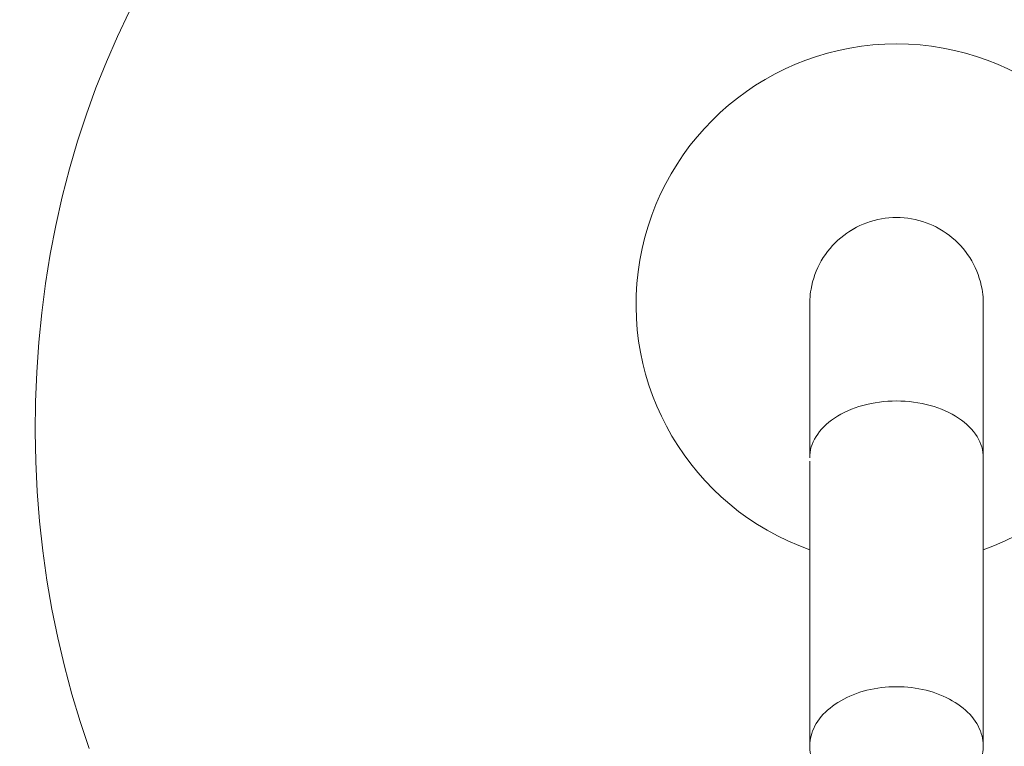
# Model space of a CAD drawing. Header units: metres. Extents: x -10.1 to 50.7, y -18 to 8.5.
# Tile 68 of 109: x 22.1092 to 22.2226, y 0.1233 to 0.207. Entities that reach past the tile are written whole.
import ezdxf

# ---------------------------------------------------------------- set-up
doc = ezdxf.new("R2010")
doc.units = ezdxf.units.M
doc.layers.add('A-WALL-PATT', color=111, linetype='Continuous', lineweight=35)
doc.layers.add('P-SANR-FIXT', color=6, linetype='Continuous', lineweight=18)

# ---------------------------------------------------------------- blocks, each defined once
blk = doc.blocks.new('ADA Shower Head with adjustable bar 2 - ADA Shower Head with adjustable bar 2-V18-Vista F')
at = {"layer": 'P-SANR-FIXT'}
for p, q in [((13.49542680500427, 0.1232633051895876), (13.49542680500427, 0.1569689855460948)), ((13.47542680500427, 0.15610554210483), (13.47542680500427, 0.1232633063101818))]:
    blk.add_line(p, q, dxfattribs=at)
at = {"layer": 'P-SANR-FIXT', "flags": 128}
for points in [[(13.39243942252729, 0.1230256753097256), (13.39139291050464, 0.1261268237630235), (13.39043744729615, 0.1292882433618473), (13.38957513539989, 0.1325043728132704), (13.38880786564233, 0.1357695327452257), (13.38813731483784, 0.1390779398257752), (13.38756494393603, 0.1424237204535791), (13.38709199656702, 0.1458009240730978), (13.38671949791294, 0.1492035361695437), (13.38644825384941, 0.1526254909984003), (13.38627885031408, 0.156060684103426), (13.38621165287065, 0.15950298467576), (13.38624680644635, 0.1629462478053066), (13.38638423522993, 0.1663843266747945), (13.38662364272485, 0.1698110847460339), (13.38696451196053, 0.1732204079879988), (13.38740610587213, 0.1766062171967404), (13.38794746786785, 0.1799624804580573), (13.38858742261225, 0.183283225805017), (13.38932457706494, 0.1865625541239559), (13.39015732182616, 0.1897946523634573), (13.39108383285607, 0.1929738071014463), (13.39210207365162, 0.1960944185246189), (13.39320979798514, 0.1991510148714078), (13.39440455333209, 0.202138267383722), (13.39568368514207, 0.205051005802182), (13.39704434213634, 0.2078842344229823)], [(13.47542680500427, 0.1741956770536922), (13.47542680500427, 0.1740605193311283), (13.47542680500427, 0.1738539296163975), (13.47542680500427, 0.1735762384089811), (13.47542680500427, 0.1732278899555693), (13.47542680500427, 0.1728094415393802), (13.47542680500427, 0.1723215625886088), (13.47542680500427, 0.1717650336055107), (13.47542680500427, 0.1711407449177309), (13.47542680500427, 0.1704496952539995), (13.47542680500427, 0.1696929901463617), (13.47542680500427, 0.1688718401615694), (13.47542680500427, 0.167987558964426), (13.47542680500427, 0.1670415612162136), (13.47542680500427, 0.1660353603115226), (13.47542680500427, 0.1649705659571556), (13.47542680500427, 0.1638488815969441), (13.47542680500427, 0.1626721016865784), (13.47542680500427, 0.1614421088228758), (13.47542680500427, 0.1601608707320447), (13.47542680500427, 0.1588304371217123), (13.47542680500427, 0.1574529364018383), (13.47542680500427, 0.156512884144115)], [(13.49542680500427, 0.156512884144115), (13.49542680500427, 0.1579204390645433), (13.49542680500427, 0.1592823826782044), (13.49542680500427, 0.16059653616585), (13.49542680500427, 0.1618607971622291), (13.49542680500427, 0.1630731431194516), (13.49542680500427, 0.1642316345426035), (13.49542680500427, 0.1653344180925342), (13.49542680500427, 0.1663797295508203), (13.49542680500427, 0.1673658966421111), (13.49542680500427, 0.1682913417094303), (13.49542680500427, 0.1691545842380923), (13.49542680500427, 0.1699542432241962), (13.49542680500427, 0.1706890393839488), (13.49542680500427, 0.1713577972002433), (13.49542680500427, 0.1719594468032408), (13.49542680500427, 0.1724930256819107), (13.49542680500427, 0.1729576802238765), (13.49542680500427, 0.1733526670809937), (13.49542680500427, 0.1736773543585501), (13.49542680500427, 0.173931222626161), (13.49542680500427, 0.1741138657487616), (13.49542680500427, 0.1741956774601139)]]:
    blk.add_lwpolyline(points, dxfattribs=at)
at = {"layer": 'P-SANR-FIXT'}
for radius, start, end in [(0.03000000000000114, 90, 250.5370783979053), (0.0300000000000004, 289.4636547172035, 90), (0.01000000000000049, 118.1732825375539, 123.3985821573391), (0.009999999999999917, 56.59047254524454, 63.4047309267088), (0.009999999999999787, 177.8314869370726, 180), (0.01000000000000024, 0, 2.156258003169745)]:
    blk.add_arc((13.48542680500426, 0.174195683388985), radius, start, end, dxfattribs=at)
for points, knots in [([(13.4754482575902, 0.1735476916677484), (13.47539687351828, 0.1743442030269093), (13.47550413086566, 0.1763180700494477), (13.4765865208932, 0.1792943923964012), (13.47886931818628, 0.1820157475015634), (13.48193626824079, 0.1837848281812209), (13.4842631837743, 0.1841956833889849), (13.48542680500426, 0.1841956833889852)], [0.4793999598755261, 0.4793999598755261, 0.4793999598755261, 0.4793999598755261, 0.5555555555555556, 0.6666666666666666, 0.7777777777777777, 0.8888888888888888, 1, 1, 1, 1]), ([(13.48542680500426, 0.1841956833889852), (13.48659017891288, 0.1841956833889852), (13.48891705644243, 0.1837859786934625), (13.49199011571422, 0.1820100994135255), (13.49426542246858, 0.1792979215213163), (13.49535074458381, 0.1763100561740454), (13.49545744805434, 0.1743429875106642), (13.49540606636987, 0.1735494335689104)], [0, 0, 0, 0, 0.1111111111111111, 0.2222222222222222, 0.3333333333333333, 0.4444444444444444, 0.5204962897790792, 0.5204962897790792, 0.5204962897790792, 0.5204962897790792]), ([(13.47551752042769, 0.1223420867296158), (13.47537945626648, 0.1230428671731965), (13.47542356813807, 0.1245674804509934), (13.47658694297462, 0.1267623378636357), (13.47887003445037, 0.1286305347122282), (13.48193680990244, 0.1298450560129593), (13.48426339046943, 0.1301272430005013), (13.48542680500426, 0.1301271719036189)], [0.4571773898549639, 0.4571773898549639, 0.4571773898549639, 0.4571773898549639, 0.5555555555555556, 0.6666666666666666, 0.7777777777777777, 0.8888888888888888, 1, 1, 1, 1]), ([(13.48542680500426, 0.1301271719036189), (13.48658997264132, 0.1301272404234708), (13.4889165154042, 0.1298458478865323), (13.49198940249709, 0.1286266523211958), (13.49426499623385, 0.1267647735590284), (13.4954246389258, 0.1245743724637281), (13.49547387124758, 0.1230706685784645), (13.49534459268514, 0.1223848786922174)], [0, 0, 0, 0, 0.1111111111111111, 0.2222222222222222, 0.3333333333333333, 0.4444444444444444, 0.5408172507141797, 0.5408172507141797, 0.5408172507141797, 0.5408172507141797])]:
    blk.add_open_spline(points, degree=3, knots=knots, dxfattribs=at)
for points in [[(13.47542680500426, 0.156512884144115), (13.47542667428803, 0.1573419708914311), (13.47591017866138, 0.1590016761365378), (13.47809092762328, 0.1612056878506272), (13.48145422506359, 0.1627029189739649), (13.48410176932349, 0.1630527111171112), (13.48542680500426, 0.1630521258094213)], [(13.48542680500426, 0.1630521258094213), (13.48675184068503, 0.1630527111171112), (13.48939938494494, 0.1627029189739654), (13.49276268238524, 0.1612056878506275), (13.49494343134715, 0.1590016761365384), (13.49542693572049, 0.1573419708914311), (13.49542680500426, 0.156512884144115)]]:
    blk.add_open_spline(points, degree=3, dxfattribs=at)

msp = doc.modelspace()

# ---------------------------------------------------------------- hatches: boundary and pattern name
at = {"layer": 'A-WALL-PATT', "lineweight": 18}
h = msp.add_hatch(dxfattribs=at)
h.set_pattern_fill('FP_16', color=256, style=0, pattern_type=2)
h.set_pattern_definition([(0, (16.865, -0.3), (0, 0.3), []), (90, (16.865, -0.3), (-0.6, 3.673940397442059e-17), [])])
h.paths.add_polyline_path([(23.9987387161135, 0), (24.32320312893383, 0), (24.32320312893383, 1.8), (23.36320312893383, 1.8), (23.36335982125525, 0.7046820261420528), (23.40478809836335, 0.7010575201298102), (23.40728873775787, 0.707942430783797), (23.41750516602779, 0.7079224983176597), (23.42051702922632, 0.6996814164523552), (23.46776617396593, 0.6955299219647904), (23.47422191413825, 0.6918026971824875), (23.47678930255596, 0.6844733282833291), (23.47685468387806, 0.6594932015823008), (23.47683988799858, 0.4307508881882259), (23.47678577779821, 0.415683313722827), (23.47422191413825, 0.4086391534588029), (23.46772998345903, 0.4048910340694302), (23.46483881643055, 0.4043709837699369), (23.46473628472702, 0.389999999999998), (23.4474576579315, 0.389999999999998), (23.44745515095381, 0.3163820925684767), (23.38473720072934, 0.3163820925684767), (23.38473705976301, 0.389999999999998), (23.36737796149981, 0.389999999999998), (23.36737796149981, 0.3961113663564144), (23.36320312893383, 0.3956382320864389), (23.36320312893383, 0.1999999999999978), (23.34320312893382, 0.2002216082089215), (23.34320312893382, 1.8), (22.37945312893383, 1.8), (22.37960982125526, 0.7146820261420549), (22.42103809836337, 0.7110575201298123), (22.42353873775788, 0.7179424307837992), (22.4337551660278, 0.7179224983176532), (22.43676702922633, 0.7096814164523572), (22.48401617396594, 0.7055299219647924), (22.49057458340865, 0.7015379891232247), (22.49303577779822, 0.6947585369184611), (22.49310468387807, 0.669493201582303), (22.49308988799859, 0.440750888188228), (22.49303577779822, 0.425683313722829), (22.49047191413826, 0.418639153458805), (22.48397998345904, 0.4148910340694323), (22.48108881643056, 0.4143709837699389), (22.48098628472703, 0.4), (22.46370765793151, 0.4), (22.46370515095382, 0.3263820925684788), (22.40098720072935, 0.3263820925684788), (22.40098630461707, 0.4), (22.38362796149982, 0.4), (22.38362796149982, 0.4061113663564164), (22.37945312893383, 0.4056382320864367), (22.37945312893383, 0), (22.71530046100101, 0), (22.7368887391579, 0.197892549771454), (22.72331170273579, 0.2063749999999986), (22.70673923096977, 0.219358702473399), (22.69047279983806, 0.2356251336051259), (22.67628567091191, 0.2537336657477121), (22.6634586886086, 0.2754778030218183), (22.65445295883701, 0.2959719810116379), (22.64790550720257, 0.3174199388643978), (22.6439207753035, 0.3395214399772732), (22.64256409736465, 0.3619499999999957), (23.02356409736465, 0.3619499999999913), (23.02217513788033, 0.3389877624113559), (23.01777990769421, 0.3155625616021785), (23.01118469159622, 0.2943977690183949), (23.00174347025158, 0.2734202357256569), (22.98984252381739, 0.2537336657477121), (22.97565539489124, 0.2356251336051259), (22.95938896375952, 0.219358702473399), (22.94128043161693, 0.2051715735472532), (22.9292394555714, 0.1978925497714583), (22.95082770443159, 2.685530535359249e-07), (23.69321082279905, 2.685530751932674e-07), (23.71479907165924, 0.1978925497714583), (23.70122203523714, 0.2063749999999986), (23.68464956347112, 0.219358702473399), (23.6683831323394, 0.2356251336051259), (23.65419600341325, 0.2537336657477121), (23.64136902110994, 0.2754778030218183), (23.63236329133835, 0.2959719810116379), (23.62581583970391, 0.3174199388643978), (23.62183110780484, 0.3395214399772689), (23.62047442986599, 0.3619499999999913), (24.00147442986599, 0.3619499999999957), (24.00008547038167, 0.3389877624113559), (23.99569024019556, 0.3155625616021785), (23.98891587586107, 0.2939997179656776), (23.97965380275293, 0.2734202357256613), (23.96775285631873, 0.2537336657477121), (23.95356572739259, 0.2356251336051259), (23.93729929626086, 0.219358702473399), (23.91722852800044, 0.2039853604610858), (23.90714978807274, 0.1978925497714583), (23.92873806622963, 0)], flags=0)
h.paths.add_polyline_path([(25.13988134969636, 0), (25.3081531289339, 0), (25.3081531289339, 1.8), (24.34320312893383, 1.8), (24.34335982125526, 0.7046820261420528), (24.38478809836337, 0.7010575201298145), (24.38728873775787, 0.707942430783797), (24.3975051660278, 0.7079224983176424), (24.40051702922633, 0.6996814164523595), (24.44776617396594, 0.6955299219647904), (24.45422191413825, 0.6918026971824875), (24.45678930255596, 0.6844733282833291), (24.45685667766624, 0.6578046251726), (24.45683988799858, 0.4307508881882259), (24.45678577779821, 0.415683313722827), (24.45422191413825, 0.4086391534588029), (24.44704475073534, 0.4048310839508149), (24.44483881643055, 0.4043709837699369), (24.44473628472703, 0.389999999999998), (24.42745765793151, 0.389999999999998), (24.42745515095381, 0.3163820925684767), (24.36473720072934, 0.3163820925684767), (24.36473705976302, 0.389999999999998), (24.34737796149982, 0.389999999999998), (24.34737796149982, 0.3961113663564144), (24.34320312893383, 0.3956382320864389), (24.34320312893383, 0), (24.67321082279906, 2.685530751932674e-07), (24.69479907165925, 0.1978925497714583), (24.68275809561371, 0.2051715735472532), (24.66464956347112, 0.219358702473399), (24.6483831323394, 0.2356251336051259), (24.63419600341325, 0.2537336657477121), (24.62136902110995, 0.2754778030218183), (24.61236329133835, 0.2959719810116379), (24.60581583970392, 0.3174199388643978), (24.60183110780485, 0.3395214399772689), (24.600474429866, 0.3619499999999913), (24.98147442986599, 0.3619499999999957), (24.98008547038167, 0.3389877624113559), (24.97569024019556, 0.3155625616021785), (24.96891587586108, 0.293999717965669), (24.95965380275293, 0.2734202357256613), (24.94775285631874, 0.2537336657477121), (24.93356572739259, 0.2356251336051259), (24.91729929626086, 0.219358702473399), (24.89919076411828, 0.2051715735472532), (24.88714978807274, 0.1978925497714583), (24.90873806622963, 0), (24.97686097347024, 0)], flags=0)
h.paths.add_polyline_path([(21.9536140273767, 0.0317506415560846), (21.95361409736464, 0.03174999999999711), (21.9526391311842, 0.04712128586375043)], flags=0)
h.paths.add_polyline_path([(21.38937045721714, 0), (21.721550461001, 0), (21.74313873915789, 0.1978925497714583), (21.72956170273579, 0.2063749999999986), (21.71298923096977, 0.219358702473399), (21.69672279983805, 0.2356251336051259), (21.6825356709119, 0.2537336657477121), (21.66970868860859, 0.2754778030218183), (21.660702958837, 0.2959719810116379), (21.65394182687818, 0.3185859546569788), (21.65017077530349, 0.3395214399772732), (21.64881409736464, 0.3619499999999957), (22.02981409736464, 0.3619499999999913), (22.02842513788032, 0.3389877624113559), (22.02402990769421, 0.3155625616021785), (22.01743469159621, 0.2943977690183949), (22.00799347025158, 0.2734202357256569), (21.9955476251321, 0.2530381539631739), (21.98190539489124, 0.2356251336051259), (21.96563896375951, 0.219358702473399), (21.94753043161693, 0.2051715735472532), (21.93548945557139, 0.1978925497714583), (21.95707770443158, 2.685530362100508e-07), (22.35945312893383, 0), (22.35945312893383, 1.8), (21.38937045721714, 1.8), (21.38937045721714, 0.05999217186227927)], flags=0)
h.paths.add_polyline_path([(26.27937045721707, 0), (26.27937045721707, 1.8), (25.3281531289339, 1.8), (25.32829078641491, 0.7046836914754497), (25.36973809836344, 0.7010575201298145), (25.37223873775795, 0.707942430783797), (25.38245516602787, 0.7079224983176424), (25.3854670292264, 0.6996814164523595), (25.43271617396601, 0.6955299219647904), (25.43917191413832, 0.6918026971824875), (25.44173930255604, 0.6844733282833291), (25.44180667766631, 0.6578046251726), (25.44178988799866, 0.4307508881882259), (25.44173577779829, 0.415683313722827), (25.43917191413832, 0.4086391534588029), (25.43267998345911, 0.4048910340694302), (25.42978881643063, 0.4043709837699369), (25.4296862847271, 0.389999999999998), (25.41240765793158, 0.389999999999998), (25.41240515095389, 0.3163820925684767), (25.34968720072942, 0.3163820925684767), (25.34968705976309, 0.389999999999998), (25.33232796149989, 0.389999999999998), (25.33232796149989, 0.3961113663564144), (25.3281531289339, 0.3956382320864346), (25.3281531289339, 0), (25.65816082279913, 2.685530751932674e-07), (25.67974907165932, 0.1978925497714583), (25.66770809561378, 0.2051715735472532), (25.64876264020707, 0.2201956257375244), (25.63333313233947, 0.2356251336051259), (25.61914600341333, 0.2537336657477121), (25.60631902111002, 0.2754778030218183), (25.59731329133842, 0.2959719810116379), (25.59055215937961, 0.3185859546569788), (25.58678110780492, 0.3395214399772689), (25.58542442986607, 0.3619499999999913), (25.96642442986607, 0.3619499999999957), (25.96503547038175, 0.3389877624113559), (25.96064024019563, 0.3155625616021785), (25.95386587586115, 0.2939997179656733), (25.944603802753, 0.2734202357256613), (25.93270285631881, 0.2537336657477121), (25.91851572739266, 0.2356251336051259), (25.90224929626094, 0.219358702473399), (25.88414076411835, 0.2051715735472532), (25.87209978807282, 0.1978925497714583), (25.8936880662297, 0), (26.27841966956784, 0)], flags=0)
h.paths.add_polyline_path([(23.19073862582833, 0.04993407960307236), (23.18620536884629, 0.05011800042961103), (23.17434163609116, 0.05112322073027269), (23.16417034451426, 0.05327328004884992), (23.14637230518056, 0.06146131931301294), (23.1417157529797, 0.0643843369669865), (23.13110384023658, 0.07251268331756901), (23.11760554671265, 0.08743894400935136), (23.11026719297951, 0.09894788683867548), (23.10353105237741, 0.1127949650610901), (23.10018815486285, 0.1228207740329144), (23.09692148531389, 0.1377650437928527), (23.09521283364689, 0.1525704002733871), (23.09537891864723, 0.1600421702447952), (23.09663548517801, 0.1824172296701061), (23.09979665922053, 0.1964848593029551), (23.104342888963, 0.2094049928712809), (23.11201644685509, 0.2243277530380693), (23.11944607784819, 0.2350408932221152), (23.13180782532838, 0.2474698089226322), (23.14241223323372, 0.2629468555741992), (23.14487854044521, 0.2679446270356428), (23.14808419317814, 0.2749214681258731), (23.15233196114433, 0.2866363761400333), (23.15617547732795, 0.3015095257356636), (23.15847610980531, 0.3142065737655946), (23.15938513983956, 0.3324965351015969), (23.15938513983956, 0.5074965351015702), (23.15719833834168, 0.5074965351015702), (23.15728862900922, 0.5538922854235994), (23.15719833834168, 0.5571258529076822), (23.15719833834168, 0.6224762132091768), (23.14963934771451, 0.6230690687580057), (23.14131720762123, 0.6242782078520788), (23.13493140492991, 0.6258539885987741), (23.13073990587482, 0.6279439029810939), (23.12954792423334, 0.6296582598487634), (23.12958168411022, 0.642389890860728), (23.13007760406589, 0.645197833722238), (23.13407050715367, 0.6508326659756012), (23.14881996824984, 0.6687132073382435), (23.15350101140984, 0.6708855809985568), (23.15706343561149, 0.6716104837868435), (23.16325928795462, 0.6723649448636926), (23.17362613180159, 0.6724567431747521), (23.18015091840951, 0.6719458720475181), (23.18449086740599, 0.6712288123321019), (23.18801595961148, 0.6701305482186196), (23.19129311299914, 0.668099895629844), (23.1968783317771, 0.6613138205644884), (23.20901542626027, 0.6461615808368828), (23.2098867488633, 0.642386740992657), (23.21009708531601, 0.6409411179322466), (23.20991361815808, 0.6296582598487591), (23.20854442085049, 0.6276890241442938), (23.2045301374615, 0.6258539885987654), (23.19814433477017, 0.6242782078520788), (23.18982219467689, 0.6230690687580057), (23.18219833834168, 0.6223089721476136), (23.18194227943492, 0.5479560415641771), (23.18187719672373, 0.5417229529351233), (23.18219833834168, 0.5074965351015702), (23.17935773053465, 0.5074965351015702), (23.1791490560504, 0.3292026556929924), (23.17789948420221, 0.3109486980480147), (23.17487047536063, 0.2933892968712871), (23.1705098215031, 0.2779435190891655), (23.16284732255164, 0.2604335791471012), (23.15645957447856, 0.2484662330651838), (23.14824193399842, 0.2362366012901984), (23.13287332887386, 0.2197593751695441), (23.12677849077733, 0.2100133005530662), (23.12222694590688, 0.2004214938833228), (23.11647823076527, 0.1809745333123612), (23.11489625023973, 0.1664500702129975), (23.11489625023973, 0.1528983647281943), (23.11796406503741, 0.1331459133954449), (23.12163945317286, 0.121199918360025), (23.12698119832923, 0.1092277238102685), (23.13496998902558, 0.09764539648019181), (23.14341797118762, 0.08825729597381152), (23.15589646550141, 0.07851515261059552), (23.1711499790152, 0.0718413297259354), (23.18921261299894, 0.06994222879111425), (23.19390883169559, 0.07137676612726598), (23.19812404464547, 0.07551516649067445), (23.20149911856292, 0.08109427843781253), (23.20283021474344, 0.08386294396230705), (23.20396135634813, 0.09426315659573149), (23.20401438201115, 0.1129854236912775), (23.20409198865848, 0.1266933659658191), (23.20396012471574, 0.1460356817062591), (23.19632656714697, 0.149925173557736), (23.1896896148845, 0.1565621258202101), (23.18542842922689, 0.1649251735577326), (23.18396012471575, 0.1741956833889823), (23.18542842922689, 0.183466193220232), (23.1896896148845, 0.1918292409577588), (23.19632656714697, 0.1984661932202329), (23.2046896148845, 0.2027273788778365), (23.21396012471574, 0.2041956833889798), (23.22323063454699, 0.2027273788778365), (23.23159368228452, 0.1984661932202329), (23.23823063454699, 0.1918292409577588), (23.2424918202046, 0.183466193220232), (23.24396012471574, 0.1741956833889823), (23.2424918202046, 0.1649251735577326), (23.23823063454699, 0.1565621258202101), (23.23159368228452, 0.149925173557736), (23.22391066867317, 0.1460104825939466), (23.22394642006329, 0.09797309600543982), (23.22374160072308, 0.09238955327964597), (23.22266927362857, 0.08340616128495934), (23.22045477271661, 0.07568553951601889), (23.21519210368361, 0.06510243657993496), (23.209987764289, 0.05895107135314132), (23.20401438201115, 0.05456887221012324), (23.19804164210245, 0.05175435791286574), (23.19074037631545, 0.04993451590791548)], flags=0)
h.paths.add_polyline_path([(24.1544886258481, 0.04993407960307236), (24.14995536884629, 0.05011800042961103), (24.13809163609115, 0.05112322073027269), (24.12792034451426, 0.05327328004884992), (24.11012230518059, 0.06146131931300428), (24.1054657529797, 0.0643843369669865), (24.09485384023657, 0.07251268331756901), (24.08135554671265, 0.08743894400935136), (24.07401719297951, 0.09894788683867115), (24.06728105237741, 0.1127949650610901), (24.06345884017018, 0.1249774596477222), (24.06052518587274, 0.1390327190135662), (24.05896283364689, 0.1525704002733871), (24.05912891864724, 0.1600421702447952), (24.060385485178, 0.1824172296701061), (24.06354665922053, 0.1964848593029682), (24.068092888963, 0.2094049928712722), (24.07576644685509, 0.2243277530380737), (24.08319607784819, 0.2350408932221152), (24.09555782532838, 0.2474698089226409), (24.10616223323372, 0.2629468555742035), (24.10862854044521, 0.2679446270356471), (24.11249275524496, 0.2766164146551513), (24.11608196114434, 0.2866363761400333), (24.11992547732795, 0.3015095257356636), (24.1222261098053, 0.3142065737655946), (24.12313513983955, 0.3324965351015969), (24.12313513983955, 0.5074965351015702), (24.12094833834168, 0.5074965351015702), (24.12103862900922, 0.5538922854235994), (24.12094833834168, 0.5571258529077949), (24.12094833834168, 0.6224762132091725), (24.11137969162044, 0.6233610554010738), (24.10506720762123, 0.6242782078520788), (24.09868140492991, 0.6258539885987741), (24.09448990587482, 0.6279439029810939), (24.09329792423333, 0.6296582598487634), (24.09333168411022, 0.6423898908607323), (24.09382760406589, 0.645197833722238), (24.09782050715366, 0.6508326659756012), (24.11256996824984, 0.6687132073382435), (24.11725101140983, 0.6708855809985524), (24.12100399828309, 0.6716389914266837), (24.12629969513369, 0.6723387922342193), (24.1373761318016, 0.6724567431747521), (24.14390091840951, 0.6719458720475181), (24.14824086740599, 0.6712288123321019), (24.15176595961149, 0.6701305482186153), (24.15504311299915, 0.668099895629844), (24.1606283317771, 0.6613138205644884), (24.17276542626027, 0.6461615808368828), (24.17363674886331, 0.642386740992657), (24.17384708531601, 0.6409411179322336), (24.17366361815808, 0.6296582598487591), (24.17229442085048, 0.6276890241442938), (24.1682801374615, 0.6258539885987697), (24.16175909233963, 0.6242585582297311), (24.15357219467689, 0.6230690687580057), (24.14594833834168, 0.6223089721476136), (24.14569227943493, 0.5479560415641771), (24.14562719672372, 0.5417229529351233), (24.14594833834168, 0.5074965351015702), (24.14310773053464, 0.5074965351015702), (24.1428990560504, 0.3292026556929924), (24.14164948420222, 0.3109486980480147), (24.13862047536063, 0.2933892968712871), (24.13425982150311, 0.2779435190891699), (24.12659732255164, 0.2604335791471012), (24.12020957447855, 0.2484662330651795), (24.11199193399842, 0.2362366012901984), (24.09662332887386, 0.2197593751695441), (24.09052849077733, 0.2100133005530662), (24.08597694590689, 0.2004214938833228), (24.08022823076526, 0.1809745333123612), (24.07864625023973, 0.1664500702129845), (24.07864625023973, 0.1528983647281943), (24.0817140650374, 0.1331459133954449), (24.08538945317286, 0.1211999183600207), (24.09073119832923, 0.1092277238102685), (24.09871998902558, 0.09764539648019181), (24.10716797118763, 0.08825729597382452), (24.11964646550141, 0.07851515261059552), (24.1348999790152, 0.0718413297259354), (24.15296261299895, 0.06994222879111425), (24.1576588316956, 0.07137676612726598), (24.16187404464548, 0.07551516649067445), (24.16524911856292, 0.08109427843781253), (24.16658021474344, 0.08386294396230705), (24.16771135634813, 0.09426315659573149), (24.16778120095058, 0.1115949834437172), (24.16784198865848, 0.1266933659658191), (24.16771012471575, 0.1460356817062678), (24.16007656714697, 0.149925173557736), (24.1534396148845, 0.1565621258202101), (24.14917842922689, 0.1649251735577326), (24.14771012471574, 0.1741956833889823), (24.14917842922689, 0.183466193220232), (24.1534396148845, 0.1918292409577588), (24.16007656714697, 0.1984661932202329), (24.1684396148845, 0.2027273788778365), (24.17771012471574, 0.2041956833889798), (24.18698063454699, 0.2027273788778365), (24.19534368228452, 0.1984661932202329), (24.20198063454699, 0.1918292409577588), (24.2062418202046, 0.1834661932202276), (24.20771012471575, 0.1741956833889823), (24.2062418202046, 0.1649251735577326), (24.20198063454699, 0.1565621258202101), (24.19534368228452, 0.149925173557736), (24.18766066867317, 0.1460104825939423), (24.18769642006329, 0.09797309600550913), (24.18749160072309, 0.09238955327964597), (24.18641927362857, 0.08340616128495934), (24.18420477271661, 0.07568553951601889), (24.17879336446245, 0.06492663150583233), (24.17373776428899, 0.05895107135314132), (24.16786313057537, 0.05461540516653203), (24.16175909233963, 0.05174624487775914), (24.15449037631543, 0.04993451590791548)], flags=0)
h.paths.add_polyline_path([(26.1180036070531, 0.04993407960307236), (26.11490536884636, 0.0501180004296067), (26.10304163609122, 0.05112322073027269), (26.09287034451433, 0.05327328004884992), (26.07507230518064, 0.06146131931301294), (26.07041575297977, 0.0643843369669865), (26.05980384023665, 0.07251268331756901), (26.04630554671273, 0.08743894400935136), (26.03896719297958, 0.09894788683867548), (26.03223105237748, 0.1127949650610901), (26.02840884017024, 0.1249774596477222), (26.02547518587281, 0.1390327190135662), (26.02391283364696, 0.1525704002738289), (26.02407891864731, 0.1600421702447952), (26.02533548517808, 0.1824172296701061), (26.0284966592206, 0.1964848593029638), (26.03304288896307, 0.2094049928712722), (26.04071644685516, 0.2243277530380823), (26.04814607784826, 0.2350408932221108), (26.06050782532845, 0.2474698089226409), (26.07111223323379, 0.2629468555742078), (26.07357854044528, 0.2679446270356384), (26.07744275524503, 0.2766164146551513), (26.0810319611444, 0.2866363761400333), (26.08487547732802, 0.3015095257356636), (26.08717610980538, 0.3142065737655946), (26.08808513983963, 0.3324965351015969), (26.08808513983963, 0.5074965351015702), (26.08589833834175, 0.5074965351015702), (26.08598862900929, 0.5538922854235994), (26.08589833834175, 0.5571258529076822), (26.08589833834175, 0.6224762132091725), (26.07632969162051, 0.6233610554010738), (26.07001720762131, 0.6242782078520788), (26.06363140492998, 0.6258539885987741), (26.05943990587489, 0.6279439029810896), (26.05824792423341, 0.6296582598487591), (26.05828168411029, 0.6423898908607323), (26.05877760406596, 0.645197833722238), (26.06277050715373, 0.6508326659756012), (26.07751996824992, 0.6687132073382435), (26.08220101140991, 0.6708855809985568), (26.08576343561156, 0.6716104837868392), (26.09159903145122, 0.6723516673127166), (26.10232613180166, 0.6724567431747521), (26.10885091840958, 0.6719458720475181), (26.11319086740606, 0.6712288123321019), (26.11671595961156, 0.6701305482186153), (26.11999311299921, 0.668099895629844), (26.12557833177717, 0.6613138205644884), (26.13771542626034, 0.6461615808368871), (26.13858674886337, 0.6423867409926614), (26.13879708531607, 0.6409411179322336), (26.13861361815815, 0.6296582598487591), (26.13724442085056, 0.6276890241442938), (26.13323013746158, 0.6258539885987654), (26.12684433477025, 0.6242782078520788), (26.1180036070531, 0.6230283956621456), (26.11089833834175, 0.6223089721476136), (26.11064227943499, 0.5479560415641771), (26.1105771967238, 0.5417229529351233), (26.11089833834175, 0.5074965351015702), (26.10805773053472, 0.5074965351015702), (26.10784905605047, 0.3292026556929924), (26.10659948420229, 0.3109486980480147), (26.1035704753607, 0.2933892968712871), (26.09920982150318, 0.2779435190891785), (26.09154732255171, 0.2604335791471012), (26.08515957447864, 0.2484662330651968), (26.07694193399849, 0.2362366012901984), (26.06157332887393, 0.2197593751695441), (26.0554784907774, 0.2100133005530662), (26.05092694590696, 0.2004214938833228), (26.04517823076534, 0.1809745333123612), (26.0435962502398, 0.1664500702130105), (26.0435962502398, 0.1528983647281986), (26.04666406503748, 0.1331459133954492), (26.05033945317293, 0.121199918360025), (26.0556811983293, 0.1092277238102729), (26.06366998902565, 0.09764539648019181), (26.0721179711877, 0.08825729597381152), (26.08459646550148, 0.07851515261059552), (26.09984997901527, 0.0718413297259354), (26.1180036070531, 0.06996578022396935), (26.12260883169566, 0.07137676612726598), (26.12682404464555, 0.07551516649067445), (26.13019911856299, 0.08109427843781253), (26.13153021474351, 0.08386294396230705), (26.1326613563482, 0.09426315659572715), (26.13273120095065, 0.1115949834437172), (26.13279198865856, 0.1266933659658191), (26.13266012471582, 0.1460356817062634), (26.12502656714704, 0.149925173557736), (26.1180036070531, 0.1573197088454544), (26.11412842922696, 0.1649251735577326), (26.11266012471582, 0.1741956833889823), (26.11412842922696, 0.183466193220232), (26.11838961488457, 0.1918292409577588), (26.12502656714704, 0.1984661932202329), (26.13338961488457, 0.2027273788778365), (26.14266012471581, 0.2041956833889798), (26.15193063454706, 0.2027273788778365), (26.16029368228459, 0.1984661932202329), (26.16693063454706, 0.1918292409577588), (26.17119182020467, 0.183466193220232), (26.17266012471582, 0.1741956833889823), (26.17119182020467, 0.1649251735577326), (26.16693063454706, 0.1565621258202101), (26.16029368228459, 0.149925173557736), (26.15261066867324, 0.1460104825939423), (26.15264642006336, 0.09797309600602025), (26.15244160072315, 0.0923895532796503), (26.15136927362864, 0.08340616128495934), (26.14915477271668, 0.07568553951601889), (26.14374336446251, 0.06492663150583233), (26.13868776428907, 0.05895107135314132), (26.13281313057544, 0.05461540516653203), (26.12674164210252, 0.05175435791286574), (26.12035066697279, 0.04993451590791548)], flags=0)
h.paths.add_polyline_path([(22.18513703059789, 0.04993407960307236), (22.18245536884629, 0.0501180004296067), (22.17059163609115, 0.05112322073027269), (22.16042034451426, 0.05327328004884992), (22.14262230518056, 0.06146131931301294), (22.1379657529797, 0.0643843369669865), (22.12735384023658, 0.07251268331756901), (22.11385554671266, 0.08743894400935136), (22.10651719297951, 0.09894788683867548), (22.09978105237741, 0.1127949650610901), (22.09595884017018, 0.1249774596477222), (22.09302518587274, 0.1390327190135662), (22.09146283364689, 0.1525704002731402), (22.09162891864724, 0.1600421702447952), (22.09288548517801, 0.1824172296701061), (22.09604665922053, 0.1964848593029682), (22.100592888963, 0.2094049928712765), (22.1082664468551, 0.2243277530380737), (22.11569607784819, 0.2350408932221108), (22.12805782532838, 0.2474698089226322), (22.13866223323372, 0.2629468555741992), (22.14112854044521, 0.2679446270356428), (22.14433419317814, 0.2749214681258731), (22.14858196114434, 0.2866363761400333), (22.15242547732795, 0.3015095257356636), (22.15472610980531, 0.3142065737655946), (22.15563513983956, 0.3324965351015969), (22.15563513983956, 0.5074965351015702), (22.15344833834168, 0.5074965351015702), (22.15353862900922, 0.5538922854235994), (22.15344833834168, 0.5571258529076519), (22.15344833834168, 0.6224762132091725), (22.14387969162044, 0.6233610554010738), (22.13756720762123, 0.6242782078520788), (22.13118140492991, 0.6258539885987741), (22.12698990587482, 0.6279439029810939), (22.12579792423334, 0.6296582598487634), (22.12583168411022, 0.6423898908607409), (22.12632760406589, 0.645197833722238), (22.13032050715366, 0.6508326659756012), (22.14506996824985, 0.6687132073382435), (22.14975101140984, 0.6708855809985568), (22.15331343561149, 0.6716104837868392), (22.15914903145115, 0.6723516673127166), (22.16987613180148, 0.6724567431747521), (22.17640091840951, 0.6719458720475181), (22.180740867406, 0.6712288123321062), (22.18426595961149, 0.6701305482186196), (22.18754311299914, 0.668099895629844), (22.19312833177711, 0.6613138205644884), (22.20526542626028, 0.6461615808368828), (22.20616361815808, 0.6422020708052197), (22.20634708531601, 0.6409411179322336), (22.20616361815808, 0.6296582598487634), (22.20479442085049, 0.6276890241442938), (22.20078013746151, 0.6258539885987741), (22.19439433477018, 0.6242782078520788), (22.18513703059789, 0.622995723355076), (22.17844833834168, 0.6223089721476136), (22.17825796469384, 0.550308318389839), (22.17812719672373, 0.5417229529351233), (22.17844833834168, 0.5074965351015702), (22.17560773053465, 0.5074965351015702), (22.1753990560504, 0.3292026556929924), (22.17414948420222, 0.3109486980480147), (22.17112047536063, 0.2933892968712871), (22.1667598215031, 0.2779435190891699), (22.15909732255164, 0.2604335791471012), (22.15270957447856, 0.2484662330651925), (22.14449193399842, 0.2362366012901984), (22.12912332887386, 0.2197593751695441), (22.12302849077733, 0.2100133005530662), (22.11847694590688, 0.2004214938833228), (22.11272823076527, 0.1809745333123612), (22.11114625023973, 0.1664500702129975), (22.11114625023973, 0.15289836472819), (22.11421406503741, 0.1331459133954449), (22.11788945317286, 0.121199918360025), (22.12323119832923, 0.1092277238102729), (22.13121998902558, 0.09764539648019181), (22.13966797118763, 0.08825729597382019), (22.15214646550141, 0.07851515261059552), (22.16739997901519, 0.0718413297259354), (22.18546261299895, 0.06994222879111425), (22.1901588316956, 0.07137676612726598), (22.19437404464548, 0.07551516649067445), (22.19774911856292, 0.08109427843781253), (22.19908021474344, 0.08386294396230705), (22.20021135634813, 0.09426315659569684), (22.20028120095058, 0.1115949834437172), (22.20034198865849, 0.1266933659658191), (22.20021012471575, 0.1460356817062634), (22.19257656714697, 0.149925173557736), (22.1859396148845, 0.1565621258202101), (22.18167842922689, 0.1649251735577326), (22.18021012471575, 0.1741956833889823), (22.18167842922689, 0.183466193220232), (22.1859396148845, 0.1918292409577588), (22.19257656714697, 0.1984661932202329), (22.20093961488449, 0.2027273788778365), (22.21021012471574, 0.2041956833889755), (22.21948063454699, 0.2027273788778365), (22.22784368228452, 0.1984661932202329), (22.23448063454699, 0.1918292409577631), (22.2387418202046, 0.183466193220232), (22.24021012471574, 0.1741956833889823), (22.2387418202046, 0.1649251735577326), (22.23448063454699, 0.1565621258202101), (22.22784368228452, 0.149925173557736), (22.22016066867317, 0.1460104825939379), (22.22019642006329, 0.09797309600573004), (22.21999160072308, 0.0923895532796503), (22.21891927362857, 0.08340616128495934), (22.21670477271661, 0.07568553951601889), (22.21144210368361, 0.06510243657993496), (22.20551457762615, 0.05838470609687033), (22.20036313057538, 0.05461540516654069), (22.19429164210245, 0.05175435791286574), (22.18790066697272, 0.04993451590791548), (22.18535773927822, 0.04993407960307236)], flags=0)
h.paths.add_polyline_path([(25.13448862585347, 0.04993407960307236), (25.12995536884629, 0.05011800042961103), (25.11809163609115, 0.05112322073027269), (25.10792034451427, 0.05327328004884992), (25.0901223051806, 0.06146131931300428), (25.0854657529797, 0.0643843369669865), (25.07485384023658, 0.07251268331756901), (25.06135554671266, 0.08743894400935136), (25.05401719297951, 0.09894788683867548), (25.04728105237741, 0.1127949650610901), (25.04345884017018, 0.1249774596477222), (25.04052518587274, 0.1390327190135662), (25.0389628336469, 0.1525704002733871), (25.03912891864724, 0.1600421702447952), (25.04038548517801, 0.1824172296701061), (25.04354665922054, 0.1964848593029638), (25.048092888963, 0.2094049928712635), (25.0557664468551, 0.2243277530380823), (25.06319607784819, 0.2350408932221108), (25.07555782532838, 0.2474698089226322), (25.08616223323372, 0.2629468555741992), (25.08862854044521, 0.2679446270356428), (25.09249275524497, 0.2766164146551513), (25.09608196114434, 0.2866363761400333), (25.09992547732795, 0.3015095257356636), (25.10222610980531, 0.3142065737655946), (25.10313513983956, 0.3324965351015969), (25.10313513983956, 0.5074965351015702), (25.10094833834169, 0.5074965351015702), (25.10103862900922, 0.5538922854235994), (25.10094833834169, 0.5571258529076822), (25.10094833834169, 0.6224762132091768), (25.09137969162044, 0.6233610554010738), (25.08506720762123, 0.6242782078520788), (25.07868140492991, 0.6258539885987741), (25.07448990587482, 0.6279439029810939), (25.07329792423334, 0.6296582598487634), (25.07333168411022, 0.642389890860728), (25.0738276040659, 0.645197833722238), (25.07782050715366, 0.6508326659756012), (25.09256996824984, 0.6687132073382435), (25.09725101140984, 0.6708855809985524), (25.10081343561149, 0.6716104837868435), (25.10664903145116, 0.6723516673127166), (25.11737613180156, 0.6724567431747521), (25.12390091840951, 0.6719458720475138), (25.128240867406, 0.6712288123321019), (25.13176595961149, 0.6701305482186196), (25.13504311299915, 0.668099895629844), (25.1406283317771, 0.6613138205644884), (25.15276542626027, 0.6461615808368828), (25.15363674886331, 0.642386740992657), (25.15384708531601, 0.6409411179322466), (25.15366361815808, 0.6296582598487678), (25.15229442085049, 0.6276890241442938), (25.14828013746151, 0.6258539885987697), (25.13988134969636, 0.6239857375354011), (25.1335721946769, 0.6230690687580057), (25.12594833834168, 0.6223089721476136), (25.12569227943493, 0.5479560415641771), (25.12562719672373, 0.5417229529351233), (25.12594833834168, 0.5074965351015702), (25.12310773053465, 0.5074965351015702), (25.1228990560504, 0.3292026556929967), (25.12164948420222, 0.3109486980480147), (25.11862047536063, 0.2933892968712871), (25.1142598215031, 0.2779435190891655), (25.10659732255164, 0.2604335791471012), (25.09912625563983, 0.2468540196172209), (25.09199193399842, 0.2362366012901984), (25.07662332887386, 0.2197593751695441), (25.07052849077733, 0.2100133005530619), (25.06597694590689, 0.2004214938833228), (25.06022823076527, 0.1809745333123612), (25.05864625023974, 0.1664500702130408), (25.05864625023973, 0.1528983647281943), (25.06171406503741, 0.1331459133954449), (25.06538945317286, 0.121199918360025), (25.07073119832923, 0.1092277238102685), (25.07874870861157, 0.09761348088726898), (25.08716797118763, 0.08825729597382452), (25.09964646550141, 0.07851515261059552), (25.1148999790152, 0.0718413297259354), (25.13296261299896, 0.06994222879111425), (25.1376588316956, 0.07137676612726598), (25.14187404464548, 0.07551516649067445), (25.14524911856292, 0.08109427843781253), (25.14658021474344, 0.08386294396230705), (25.14771135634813, 0.09426315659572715), (25.14778120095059, 0.1115949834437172), (25.14784198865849, 0.1266933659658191), (25.14771012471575, 0.1460356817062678), (25.13988134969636, 0.1501203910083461), (25.1334396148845, 0.1565621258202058), (25.12917842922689, 0.1649251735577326), (25.12771012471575, 0.1741956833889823), (25.12917842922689, 0.183466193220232), (25.1334396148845, 0.1918292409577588), (25.14007656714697, 0.1984661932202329), (25.1484396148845, 0.2027273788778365), (25.15771012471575, 0.2041956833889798), (25.166980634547, 0.2027273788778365), (25.17534368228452, 0.1984661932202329), (25.18198063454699, 0.1918292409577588), (25.1862418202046, 0.183466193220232), (25.18771012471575, 0.1741956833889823), (25.1862418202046, 0.1649251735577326), (25.181980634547, 0.1565621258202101), (25.17534368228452, 0.149925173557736), (25.16766066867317, 0.1460104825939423), (25.16769642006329, 0.09797309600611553), (25.16749160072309, 0.09238955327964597), (25.16641927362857, 0.08340616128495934), (25.16420477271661, 0.07568553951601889), (25.15879336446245, 0.06492663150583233), (25.153737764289, 0.05895107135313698), (25.14786313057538, 0.05461540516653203), (25.14179164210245, 0.05175435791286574), (25.13449037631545, 0.04993451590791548)], flags=0)
h.paths.add_polyline_path([(21.53995079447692, 0.06692977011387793), (21.51924527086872, 0.06965570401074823), (21.49995079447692, 0.07764773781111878), (21.48338225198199, 0.09036122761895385), (21.47066876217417, 0.1069297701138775), (21.46267672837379, 0.1262242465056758), (21.45995079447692, 0.1469297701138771), (21.53995079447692, 0.1469297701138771), (21.53995079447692, 0.06965570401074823)], flags=0)
h.paths.add_polyline_path([(21.66991396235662, 0.111929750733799), (21.66991396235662, 0.1807852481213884), (21.71902684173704, 0.1463960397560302), (21.71645344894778, 0.1445900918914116)], flags=0)
h.paths.add_polyline_path([(21.55343307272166, 0.1469297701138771), (21.53995079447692, 0.1469297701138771), (21.53995079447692, 0.2269297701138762), (21.56065631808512, 0.2242038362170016), (21.57995079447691, 0.216211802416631), (21.59651933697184, 0.203498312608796), (21.60923282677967, 0.1869297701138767), (21.61722486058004, 0.1676352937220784), (21.61995079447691, 0.1469297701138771), (21.57995079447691, 0.1469297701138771)], flags=0)
h.paths.add_polyline_path([(21.57495079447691, 0.2969297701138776), (21.50495079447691, 0.2969297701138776), (21.53995079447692, 0.3469149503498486), (21.56646356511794, 0.30905078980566)], flags=0)
h.paths.add_polyline_path([(21.47995515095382, 0.3263820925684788), (21.41723720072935, 0.3263820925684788), (21.41723705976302, 0.4), (21.39987796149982, 0.4), (21.39987796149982, 0.4061113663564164), (21.39582135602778, 0.4057564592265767), (21.39228582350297, 0.4022209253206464), (21.39220922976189, 0.4285034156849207), (21.39217737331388, 0.6594322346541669), (21.39232196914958, 0.718184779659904), (21.39584078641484, 0.7146836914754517), (21.43728809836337, 0.7110575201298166), (21.43978873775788, 0.7179424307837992), (21.45000516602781, 0.7179224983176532), (21.45301702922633, 0.7096814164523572), (21.50026617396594, 0.7055299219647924), (21.50682458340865, 0.7015379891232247), (21.50928577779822, 0.6947585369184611), (21.5093571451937, 0.6674086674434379), (21.50933988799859, 0.440750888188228), (21.50928577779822, 0.425683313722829), (21.50672191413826, 0.418639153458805), (21.50022998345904, 0.4148910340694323), (21.49733881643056, 0.4143709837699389), (21.49723628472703, 0.4), (21.47995765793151, 0.4), (21.47995597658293, 0.3263820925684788)], flags=0)
h.paths.add_polyline_path([(25.41240583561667, 0.3615322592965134), (25.41240769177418, 0.3615324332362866), (25.46592210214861, 0.3615324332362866)], flags=0)
h.paths.add_polyline_path([(24.85459569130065, 0.3682999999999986), (24.600474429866, 0.3682999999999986), (24.600474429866, 0.3746499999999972), (24.59316726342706, 0.3746499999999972), (24.58953759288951, 0.3751492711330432), (24.5820683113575, 0.3773094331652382), (24.57347337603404, 0.3841772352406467), (24.56863274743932, 0.3934759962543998), (24.55948806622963, 0.43815), (24.54967442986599, 0.6540499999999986), (24.54279585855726, 0.6542830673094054), (24.54134679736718, 0.6545877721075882), (24.53922252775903, 0.6561100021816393), (24.53789123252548, 0.658358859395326), (24.5375784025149, 0.6609534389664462), (24.54040458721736, 0.6932568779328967), (24.54244556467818, 0.6991287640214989), (24.54753035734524, 0.7034551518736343), (24.55421392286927, 0.7048500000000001), (25.03020049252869, 0.7046366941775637), (25.03514005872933, 0.7031269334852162), (25.03950329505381, 0.6991287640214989), (25.04154427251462, 0.6932568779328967), (25.04437045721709, 0.6609534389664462), (25.04392475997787, 0.6581344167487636), (25.04272633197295, 0.6561100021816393), (25.04041381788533, 0.6545481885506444), (25.03695725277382, 0.6540499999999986), (25.032274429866, 0.6540499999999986), (25.02246079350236, 0.43815), (25.01331611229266, 0.3934759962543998), (25.00823912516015, 0.3837231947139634), (24.99906578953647, 0.3769413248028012), (24.98710436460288, 0.3746499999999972), (24.98147442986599, 0.3746499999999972), (24.98147442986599, 0.3682999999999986), (24.85922728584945, 0.3682999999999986)], flags=0)
h.paths.add_polyline_path([(25.96064024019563, 0.3682999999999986), (25.58542442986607, 0.3682999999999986), (25.58542442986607, 0.3746499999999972), (25.57811726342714, 0.3746499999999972), (25.57448759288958, 0.3751492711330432), (25.56701831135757, 0.3773094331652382), (25.55842337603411, 0.3841772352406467), (25.5535827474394, 0.3934759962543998), (25.5444380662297, 0.43815), (25.53462442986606, 0.6540499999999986), (25.52774585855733, 0.6542830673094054), (25.52629679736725, 0.6545877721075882), (25.52417252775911, 0.6561100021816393), (25.52284123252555, 0.6583588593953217), (25.52252840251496, 0.6609534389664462), (25.52535458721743, 0.6932568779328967), (25.52739556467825, 0.6991287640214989), (25.5319788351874, 0.7033285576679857), (25.53916392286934, 0.7048500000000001), (26.01515049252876, 0.7046366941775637), (26.02009005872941, 0.7031269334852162), (26.02445329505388, 0.6991287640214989), (26.0264942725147, 0.6932568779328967), (26.02932045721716, 0.6609534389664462), (26.02887475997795, 0.6581344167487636), (26.02767633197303, 0.6561100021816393), (26.0253638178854, 0.6545481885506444), (26.02190725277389, 0.6540499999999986), (26.01722442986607, 0.6540499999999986), (26.00741079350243, 0.43815), (25.99826611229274, 0.3934759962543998), (25.99318912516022, 0.3837231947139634), (25.98401578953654, 0.3769413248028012), (25.97205436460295, 0.3746499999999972), (25.96642442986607, 0.3746499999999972), (25.96642442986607, 0.3682999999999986), (25.96199691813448, 0.3682999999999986)], flags=0)
h.paths.add_polyline_path([(23.02061645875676, 0.3682999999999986), (22.64256409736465, 0.3682999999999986), (22.64256409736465, 0.3746499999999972), (22.63525693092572, 0.3746499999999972), (22.62412949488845, 0.3773094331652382), (22.6195463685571, 0.3808480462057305), (22.61550514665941, 0.3842884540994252), (22.61072241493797, 0.3934759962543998), (22.60157773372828, 0.43815), (22.59176409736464, 0.6540499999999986), (22.58488552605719, 0.6542830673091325), (22.58343646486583, 0.6545877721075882), (22.58131219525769, 0.6561100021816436), (22.57998090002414, 0.658358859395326), (22.57966807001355, 0.6609534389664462), (22.58249425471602, 0.6932568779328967), (22.58475638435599, 0.699331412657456), (22.58943396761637, 0.7034100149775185), (22.59580468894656, 0.7047849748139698), (22.59666712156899, 0.7048500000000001), (23.07233666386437, 0.7045711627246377), (23.07700969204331, 0.7033285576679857), (23.08174909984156, 0.6986795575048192), (23.08363394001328, 0.6932568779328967), (23.08646012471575, 0.6609534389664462), (23.08587641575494, 0.6579012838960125), (23.08481599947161, 0.6561100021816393), (23.08236323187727, 0.654518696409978), (23.07904692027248, 0.6540499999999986), (23.07436409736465, 0.6540499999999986), (23.06455046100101, 0.43815), (23.05540577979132, 0.3934759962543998), (23.0503287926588, 0.3837231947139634), (23.04160576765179, 0.3770297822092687), (23.03380580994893, 0.3750536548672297), (23.02954042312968, 0.3746499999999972), (23.02356409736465, 0.3746499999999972), (23.02356409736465, 0.3682999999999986), (23.02217513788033, 0.3682999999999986)], flags=0)
h.paths.add_polyline_path([(23.82395978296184, 0.3682999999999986), (23.62047442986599, 0.3682999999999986), (23.62047442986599, 0.3746499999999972), (23.61316726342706, 0.3746499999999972), (23.60953759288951, 0.3751492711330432), (23.6020683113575, 0.3773094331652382), (23.59347337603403, 0.3841772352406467), (23.58863274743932, 0.3934759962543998), (23.57948806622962, 0.43815), (23.56967442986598, 0.6540499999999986), (23.56279585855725, 0.6542830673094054), (23.56134679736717, 0.6545877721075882), (23.55922252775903, 0.6561100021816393), (23.55789123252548, 0.6583588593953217), (23.55757840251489, 0.6609534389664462), (23.56040458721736, 0.6932568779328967), (23.56244556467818, 0.6991287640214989), (23.56753035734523, 0.7034551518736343), (23.57421392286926, 0.7048500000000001), (24.05020049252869, 0.7046366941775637), (24.05514005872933, 0.7031269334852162), (24.0595032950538, 0.6991287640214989), (24.06154427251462, 0.6932568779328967), (24.06437045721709, 0.6609534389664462), (24.06392475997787, 0.6581344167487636), (24.06272633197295, 0.6561100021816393), (24.06041381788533, 0.6545481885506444), (24.05695725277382, 0.6540499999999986), (24.052274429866, 0.6540499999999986), (24.04246079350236, 0.43815), (24.03331611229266, 0.3934759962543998), (24.02823912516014, 0.3837231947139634), (24.01906578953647, 0.3769413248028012), (24.00710436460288, 0.3746499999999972), (24.00147442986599, 0.3746499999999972), (24.00147442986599, 0.3682999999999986), (23.82640350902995, 0.3682999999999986)], flags=0)
h.paths.add_polyline_path([(21.6811306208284, 0.3682999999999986), (21.64881409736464, 0.3682999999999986), (21.64881409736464, 0.3746499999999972), (21.64150693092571, 0.3746499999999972), (21.63037949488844, 0.3773094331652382), (21.62579636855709, 0.3808480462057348), (21.6217551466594, 0.3842884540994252), (21.61697241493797, 0.3934759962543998), (21.60782773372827, 0.43815), (21.59801409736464, 0.6540499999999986), (21.59113552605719, 0.6542830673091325), (21.58968646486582, 0.6545877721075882), (21.58756219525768, 0.6561100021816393), (21.58623090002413, 0.6583588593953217), (21.58591807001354, 0.6609534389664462), (21.58874425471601, 0.6932568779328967), (21.59100638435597, 0.699331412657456), (21.59568396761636, 0.7034100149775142), (21.60205468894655, 0.7047849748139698), (21.60291712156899, 0.7048500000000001), (22.07858666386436, 0.7045711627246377), (22.0832596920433, 0.7033285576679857), (22.08798164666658, 0.6987297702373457), (22.08988394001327, 0.6932568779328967), (22.09271012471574, 0.6609534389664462), (22.09226442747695, 0.6581344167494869), (22.0910659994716, 0.6561100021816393), (22.08861323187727, 0.654518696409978), (22.08512694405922, 0.6540499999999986), (22.08061409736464, 0.6540499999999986), (22.07080046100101, 0.43815), (22.06165577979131, 0.3934759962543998), (22.05657879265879, 0.3837231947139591), (22.04785576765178, 0.3770297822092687), (22.04005580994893, 0.375053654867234), (22.03579042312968, 0.3746499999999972), (22.02981409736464, 0.3746499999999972), (22.02981409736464, 0.3682999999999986), (21.68494075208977, 0.3682999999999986)], flags=0)
h.paths.add_polyline_path([(21.38937045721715, 2.099999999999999), (22.1084531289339, 2.100000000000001), (22.1084531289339, 3.100000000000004), (26.2584531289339, 3.100000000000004), (26.2584531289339, 2.100000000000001), (26.27937045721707, 2.100000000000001), (26.27937045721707, 3.200000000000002), (21.38937045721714, 3.200000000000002), (21.38937045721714, 3.17591381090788)], flags=0)

# ---------------------------------------------------------------- block references
at = {"layer": 'P-SANR-FIXT'}
msp.add_blockref('ADA Shower Head with adjustable bar 2 - ADA Shower Head with adjustable bar 2-V18-Vista F', (8.72478331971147, 0), dxfattribs=at)

doc.saveas('drawing.dxf')
